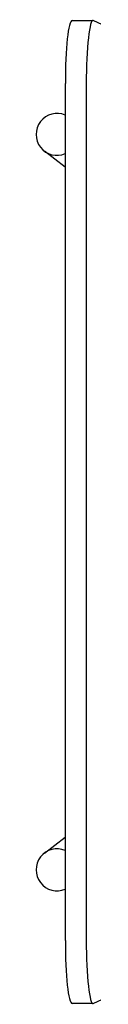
# Model space of a CAD drawing. Header units: metres. Extents: x -1 to 438, y -6 to 53.
# Tile 57 of 149: x 413.3194 to 413.3473, y 16.1707 to 16.6384. Entities that reach past the tile are written whole.
import ezdxf

# ---------------------------------------------------------------- set-up
doc = ezdxf.new("R2010")
doc.units = ezdxf.units.M
doc.linetypes.add('CONTINUA', pattern=[0])
doc.layers.add('PA MOBLES ACTUAL', color=7, linetype='CONTINUA', lineweight=25)

msp = doc.modelspace()

# ---------------------------------------------------------------- linework, layer by layer
at = {"layer": 'PA MOBLES ACTUAL', "color": 180, "transparency": 33554687}
for p, q in [((413.33717, 16.63803), (413.34711, 16.63803)), ((413.36217, 16.63099), (413.34727, 16.63799)), ((413.33397, 16.60803), (413.33397, 16.20111)), ((413.34391, 16.60803), (413.34391, 16.20111)), ((413.33397, 16.56841), (413.32402, 16.57597)), ((413.32402, 16.24255), (413.33397, 16.25011)), ((413.34727, 16.17114), (413.36217, 16.17814)), ((413.34711, 16.17111), (413.33717, 16.17111))]:
    msp.add_line(p, q, dxfattribs=at)
for centre, major_axis, ratio, start_param, end_param in [((413.33717, 16.60803), (0, 0.03), 0.106466, 0, 1.570796), ((413.34711, 16.60803), (0, 0.03), 0.106466, 6.233227, 7.853982), ((413.33007, 16.58393), (0.00605, 0.00796), 0.993992, 0.250094, 4.196569), ((413.33007, 16.23459), (0.00605, -0.00796), 0.993992, 2.086617, 6.033091), ((413.33717, 16.20111), (0, -0.03), 0.106466, 4.712389, 6.283185), ((413.34711, 16.20111), (0, -0.03), 0.106466, 4.712389, 6.333144)]:
    msp.add_ellipse(centre, major_axis=major_axis, ratio=ratio, start_param=start_param, end_param=end_param, dxfattribs=at)

doc.saveas('drawing.dxf')
